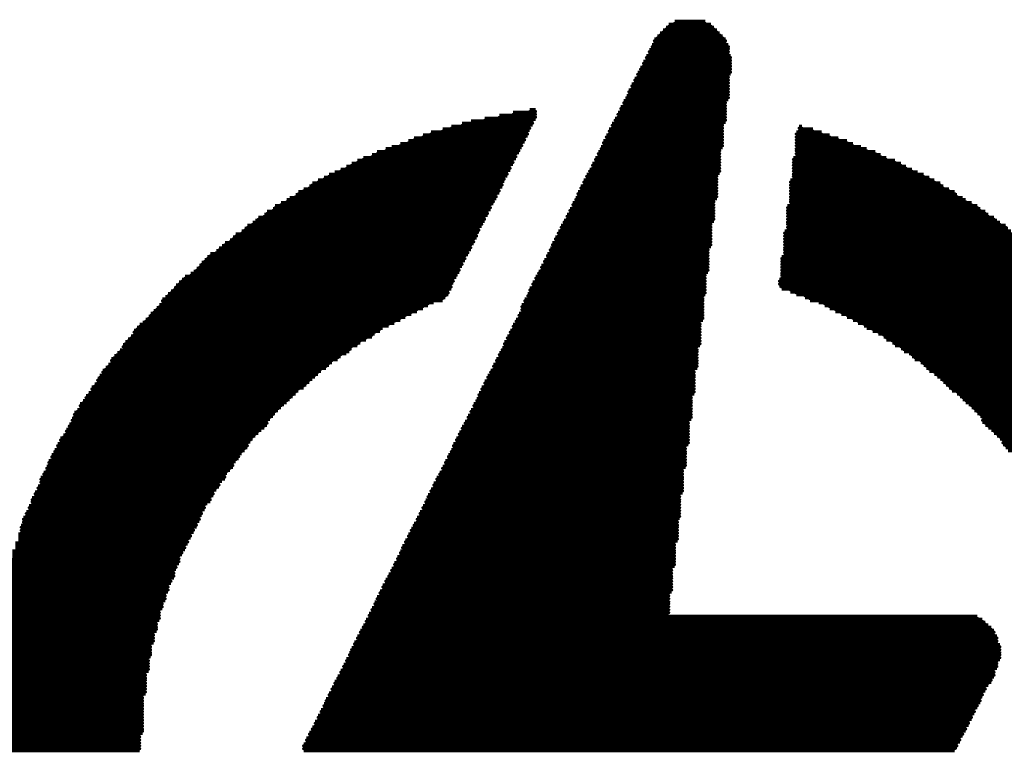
# Model space of a CAD drawing. Extents: x -0.07 to 0.95, y -0.15 to 2.1.
# Tile 18 of 20: x 0.73 to 0.86, y 1.24 to 1.34. Entities that reach past the tile are written whole.
import ezdxf

# ---------------------------------------------------------------- set-up
doc = ezdxf.new("R2010")
doc.units = 0
doc.layers.get('0').update_dxf_attribs({"linetype": 'CONTINUOUS'})
doc.layers.add('gto', color=2, linetype='CONTINUOUS')

# ---------------------------------------------------------------- blocks, each defined once
blk = doc.blocks.new('D122')
at = {"const_width": 0.0002}
blk.add_lwpolyline([(-0.0001, 0, 1), (0.0001, 0, 1)], format="xyb", close=True, dxfattribs=at)

msp = doc.modelspace()

# ---------------------------------------------------------------- linework, layer by layer
at = {"layer": 'gto', "color": 2, "const_width": 0.001}
for points in [[(0.8192, 1.3363), (0.8234, 1.3363)], [(0.8176, 1.3351), (0.825, 1.3351)], [(0.818, 1.3355), (0.8246, 1.3355)], [(0.8184, 1.3359), (0.8242, 1.3359)], [(0.8164, 1.3339), (0.8262, 1.3339)], [(0.8168, 1.3343), (0.8258, 1.3343)], [(0.8172, 1.3347), (0.8254, 1.3347)], [(0.8157, 1.3324), (0.8266, 1.3324)], [(0.8161, 1.3331), (0.8266, 1.3331)], [(0.8161, 1.3328), (0.8266, 1.3328)], [(0.8164, 1.3335), (0.8262, 1.3335)], [(0.8153, 1.3316), (0.8269, 1.3316)], [(0.8153, 1.3312), (0.8269, 1.3312)], [(0.8157, 1.332), (0.8266, 1.332)], [(0.8145, 1.33), (0.8269, 1.33)], [(0.8145, 1.3296), (0.8269, 1.3296)], [(0.8149, 1.3308), (0.8269, 1.3308)], [(0.8149, 1.3304), (0.8269, 1.3304)], [(0.8137, 1.3285), (0.8266, 1.3285)], [(0.8141, 1.3293), (0.8266, 1.3293)], [(0.8141, 1.3289), (0.8266, 1.3289)], [(0.8129, 1.3269), (0.8266, 1.3269)], [(0.8133, 1.3277), (0.8266, 1.3277)], [(0.8133, 1.3273), (0.8266, 1.3273)], [(0.8137, 1.3281), (0.8266, 1.3281)], [(0.8126, 1.3261), (0.8266, 1.3261)], [(0.8126, 1.3258), (0.8262, 1.3258)], [(0.8129, 1.3265), (0.8266, 1.3265)], [(0.7993, 1.3242), (0.8001, 1.3242)], [(0.8118, 1.3246), (0.8262, 1.3246)], [(0.8118, 1.3242), (0.8262, 1.3242)], [(0.8122, 1.3254), (0.8262, 1.3254)], [(0.8122, 1.325), (0.8262, 1.325)], [(0.7931, 1.323), (0.7997, 1.323)], [(0.7951, 1.3234), (0.8001, 1.3234)], [(0.797, 1.3238), (0.8001, 1.3238)], [(0.811, 1.323), (0.8262, 1.323)], [(0.8114, 1.3238), (0.8262, 1.3238)], [(0.8114, 1.3234), (0.8262, 1.3234)], [(0.7873, 1.3215), (0.799, 1.3215)], [(0.7885, 1.3219), (0.7993, 1.3219)], [(0.79, 1.3223), (0.7993, 1.3223)], [(0.7912, 1.3226), (0.7997, 1.3226)], [(0.8102, 1.3215), (0.8258, 1.3215)], [(0.8106, 1.3223), (0.8258, 1.3223)], [(0.8106, 1.3219), (0.8258, 1.3219)], [(0.811, 1.3226), (0.8258, 1.3226)], [(0.8363, 1.3219), (0.8367, 1.3219)], [(0.8363, 1.3215), (0.8382, 1.3215)], [(0.7834, 1.3203), (0.7986, 1.3203)], [(0.7846, 1.3207), (0.7986, 1.3207)], [(0.7857, 1.3211), (0.799, 1.3211)], [(0.8098, 1.3207), (0.8258, 1.3207)], [(0.8098, 1.3203), (0.8258, 1.3203)], [(0.8102, 1.3211), (0.8258, 1.3211)], [(0.8359, 1.3211), (0.8394, 1.3211)], [(0.8359, 1.3207), (0.8405, 1.3207)], [(0.8359, 1.3203), (0.8417, 1.3203)], [(0.7795, 1.3188), (0.7978, 1.3188)], [(0.7803, 1.3191), (0.7978, 1.3191)], [(0.7815, 1.3195), (0.7982, 1.3195)], [(0.7826, 1.3199), (0.7982, 1.3199)], [(0.8091, 1.3191), (0.8254, 1.3191)], [(0.8091, 1.3188), (0.8254, 1.3188)], [(0.8094, 1.3199), (0.8258, 1.3199)], [(0.8094, 1.3195), (0.8258, 1.3195)], [(0.8359, 1.3199), (0.8429, 1.3199)], [(0.8359, 1.3195), (0.8437, 1.3195)], [(0.8359, 1.3191), (0.8448, 1.3191)], [(0.8359, 1.3188), (0.8456, 1.3188)], [(0.7764, 1.3176), (0.797, 1.3176)], [(0.7776, 1.318), (0.7974, 1.318)], [(0.7783, 1.3184), (0.7974, 1.3184)], [(0.8083, 1.3176), (0.8254, 1.3176)], [(0.8087, 1.3184), (0.8254, 1.3184)], [(0.8087, 1.318), (0.8254, 1.318)], [(0.8355, 1.3176), (0.8483, 1.3176)], [(0.8359, 1.3184), (0.8468, 1.3184)], [(0.8359, 1.318), (0.8475, 1.318)], [(0.7733, 1.316), (0.7962, 1.316)], [(0.7741, 1.3164), (0.7966, 1.3164)], [(0.7748, 1.3168), (0.7966, 1.3168)], [(0.7756, 1.3172), (0.797, 1.3172)], [(0.8075, 1.316), (0.8254, 1.316)], [(0.8079, 1.3168), (0.8254, 1.3168)], [(0.8079, 1.3164), (0.8254, 1.3164)], [(0.8083, 1.3172), (0.8254, 1.3172)], [(0.8355, 1.3172), (0.8495, 1.3172)], [(0.8355, 1.3168), (0.8503, 1.3168)], [(0.8355, 1.3164), (0.851, 1.3164)], [(0.8355, 1.316), (0.8518, 1.316)], [(0.771, 1.3149), (0.7958, 1.3149)], [(0.7717, 1.3153), (0.7958, 1.3153)], [(0.7725, 1.3156), (0.7962, 1.3156)], [(0.8071, 1.3153), (0.825, 1.3153)], [(0.8071, 1.3149), (0.825, 1.3149)], [(0.8075, 1.3156), (0.825, 1.3156)], [(0.8355, 1.3156), (0.8526, 1.3156)], [(0.8355, 1.3153), (0.8534, 1.3153)], [(0.8355, 1.3149), (0.8542, 1.3149)], [(0.7682, 1.3133), (0.7951, 1.3133)], [(0.769, 1.3137), (0.7951, 1.3137)], [(0.7694, 1.3141), (0.7955, 1.3141)], [(0.7702, 1.3145), (0.7955, 1.3145)], [(0.8063, 1.3137), (0.825, 1.3137)], [(0.8063, 1.3133), (0.825, 1.3133)], [(0.8067, 1.3145), (0.825, 1.3145)], [(0.8067, 1.3141), (0.825, 1.3141)], [(0.8351, 1.3145), (0.8549, 1.3145)], [(0.8351, 1.3141), (0.8557, 1.3141)], [(0.8351, 1.3137), (0.8561, 1.3137)], [(0.8351, 1.3133), (0.8569, 1.3133)], [(0.7663, 1.3121), (0.7943, 1.3121)], [(0.7671, 1.3125), (0.7947, 1.3125)], [(0.7675, 1.3129), (0.7947, 1.3129)], [(0.8056, 1.3121), (0.8246, 1.3121)], [(0.8059, 1.3129), (0.825, 1.3129)], [(0.8059, 1.3125), (0.825, 1.3125)], [(0.8351, 1.3129), (0.8577, 1.3129)], [(0.8351, 1.3125), (0.858, 1.3125)], [(0.8351, 1.3121), (0.8588, 1.3121)], [(0.764, 1.3106), (0.7935, 1.3106)], [(0.7643, 1.311), (0.7939, 1.311)], [(0.7651, 1.3114), (0.7939, 1.3114)], [(0.7659, 1.3118), (0.7943, 1.3118)], [(0.8048, 1.3106), (0.8246, 1.3106)], [(0.8052, 1.3114), (0.8246, 1.3114)], [(0.8052, 1.311), (0.8246, 1.311)], [(0.8056, 1.3118), (0.8246, 1.3118)], [(0.8347, 1.311), (0.8608, 1.311)], [(0.8347, 1.3106), (0.8612, 1.3106)], [(0.8351, 1.3118), (0.8592, 1.3118)], [(0.8351, 1.3114), (0.86, 1.3114)], [(0.762, 1.3094), (0.7931, 1.3094)], [(0.7628, 1.3098), (0.7931, 1.3098)], [(0.7632, 1.3102), (0.7935, 1.3102)], [(0.8044, 1.3098), (0.8246, 1.3098)], [(0.8044, 1.3094), (0.8246, 1.3094)], [(0.8048, 1.3102), (0.8246, 1.3102)], [(0.8347, 1.3102), (0.8619, 1.3102)], [(0.8347, 1.3098), (0.8623, 1.3098)], [(0.8347, 1.3094), (0.8631, 1.3094)], [(0.7601, 1.3079), (0.7923, 1.3079)], [(0.7605, 1.3083), (0.7923, 1.3083)], [(0.7612, 1.3087), (0.7927, 1.3087)], [(0.7616, 1.309), (0.7927, 1.309)], [(0.8036, 1.3083), (0.8242, 1.3083)], [(0.8036, 1.3079), (0.8242, 1.3079)], [(0.804, 1.309), (0.8242, 1.309)], [(0.804, 1.3087), (0.8242, 1.3087)], [(0.8347, 1.309), (0.8635, 1.309)], [(0.8347, 1.3087), (0.8639, 1.3087)], [(0.8347, 1.3083), (0.8647, 1.3083)], [(0.8347, 1.3079), (0.865, 1.3079)], [(0.7585, 1.3067), (0.7916, 1.3067)], [(0.7589, 1.3071), (0.792, 1.3071)], [(0.7597, 1.3075), (0.792, 1.3075)], [(0.8028, 1.3067), (0.8242, 1.3067)], [(0.8032, 1.3075), (0.8242, 1.3075)], [(0.8032, 1.3071), (0.8242, 1.3071)], [(0.8343, 1.3075), (0.8654, 1.3075)], [(0.8343, 1.3071), (0.8662, 1.3071)], [(0.8343, 1.3067), (0.8666, 1.3067)], [(0.7566, 1.3052), (0.7908, 1.3052)], [(0.757, 1.3055), (0.7912, 1.3055)], [(0.7574, 1.3059), (0.7912, 1.3059)], [(0.7581, 1.3063), (0.7916, 1.3063)], [(0.8021, 1.3052), (0.8238, 1.3052)], [(0.8024, 1.3059), (0.8242, 1.3059)], [(0.8024, 1.3055), (0.8238, 1.3055)], [(0.8028, 1.3063), (0.8242, 1.3063)], [(0.8343, 1.3063), (0.8674, 1.3063)], [(0.8343, 1.3059), (0.8678, 1.3059)], [(0.8343, 1.3055), (0.8682, 1.3055)], [(0.8343, 1.3052), (0.8685, 1.3052)], [(0.755, 1.304), (0.7904, 1.304)], [(0.7554, 1.3044), (0.7904, 1.3044)], [(0.7562, 1.3048), (0.7908, 1.3048)], [(0.8017, 1.3044), (0.8238, 1.3044)], [(0.8017, 1.304), (0.8238, 1.304)], [(0.8021, 1.3048), (0.8238, 1.3048)], [(0.8339, 1.304), (0.8701, 1.304)], [(0.8343, 1.3048), (0.8689, 1.3048)], [(0.8343, 1.3044), (0.8697, 1.3044)], [(0.7539, 1.3028), (0.7896, 1.3028)], [(0.7542, 1.3032), (0.79, 1.3032)], [(0.7546, 1.3036), (0.79, 1.3036)], [(0.8009, 1.3028), (0.8238, 1.3028)], [(0.8013, 1.3036), (0.8238, 1.3036)], [(0.8013, 1.3032), (0.8238, 1.3032)], [(0.8339, 1.3036), (0.8705, 1.3036)], [(0.8339, 1.3032), (0.8709, 1.3032)], [(0.8339, 1.3028), (0.8713, 1.3028)], [(0.7519, 1.3013), (0.7888, 1.3013)], [(0.7527, 1.3017), (0.7892, 1.3017)], [(0.7531, 1.302), (0.7892, 1.302)], [(0.7535, 1.3024), (0.7896, 1.3024)], [(0.8001, 1.3013), (0.8234, 1.3013)], [(0.8005, 1.302), (0.8234, 1.302)], [(0.8005, 1.3017), (0.8234, 1.3017)], [(0.8009, 1.3024), (0.8238, 1.3024)], [(0.8339, 1.3024), (0.8716, 1.3024)], [(0.8339, 1.302), (0.872, 1.302)], [(0.8339, 1.3017), (0.8728, 1.3017)], [(0.8339, 1.3013), (0.8732, 1.3013)], [(0.7507, 1.3001), (0.7885, 1.3001)], [(0.7511, 1.3005), (0.7885, 1.3005)], [(0.7515, 1.3009), (0.7888, 1.3009)], [(0.7997, 1.3005), (0.8234, 1.3005)], [(0.7997, 1.3001), (0.8234, 1.3001)], [(0.8001, 1.3009), (0.8234, 1.3009)], [(0.8336, 1.3009), (0.8736, 1.3009)], [(0.8336, 1.3005), (0.874, 1.3005)], [(0.8339, 1.3001), (0.8744, 1.3001)], [(0.7492, 1.2985), (0.7873, 1.2985)], [(0.7496, 1.2989), (0.7877, 1.2989)], [(0.75, 1.2993), (0.7881, 1.2993)], [(0.7504, 1.2997), (0.7881, 1.2997)], [(0.799, 1.2989), (0.8231, 1.2989)], [(0.799, 1.2985), (0.8231, 1.2985)], [(0.7993, 1.2997), (0.8234, 1.2997)], [(0.7993, 1.2993), (0.8234, 1.2993)], [(0.8351, 1.2997), (0.8748, 1.2997)], [(0.8359, 1.2993), (0.8751, 1.2993)], [(0.8371, 1.2989), (0.8755, 1.2989)], [(0.8378, 1.2985), (0.8759, 1.2985)], [(0.7484, 1.2974), (0.7846, 1.2974)], [(0.7488, 1.2982), (0.7861, 1.2982)], [(0.7488, 1.2978), (0.7853, 1.2978)], [(0.7982, 1.2974), (0.8231, 1.2974)], [(0.7986, 1.2982), (0.8231, 1.2982)], [(0.7986, 1.2978), (0.8231, 1.2978)], [(0.839, 1.2982), (0.8763, 1.2982)], [(0.8398, 1.2978), (0.8767, 1.2978)], [(0.8405, 1.2974), (0.8771, 1.2974)], [(0.7469, 1.2958), (0.7815, 1.2958)], [(0.7472, 1.2962), (0.7822, 1.2962)], [(0.7476, 1.2966), (0.783, 1.2966)], [(0.748, 1.297), (0.7838, 1.297)], [(0.7978, 1.2962), (0.8231, 1.2962)], [(0.7978, 1.2958), (0.8231, 1.2958)], [(0.7982, 1.297), (0.8231, 1.297)], [(0.7982, 1.2966), (0.8231, 1.2966)], [(0.8413, 1.297), (0.8775, 1.297)], [(0.8421, 1.2966), (0.8775, 1.2966)], [(0.8429, 1.2962), (0.8779, 1.2962)], [(0.8437, 1.2958), (0.8783, 1.2958)], [(0.7457, 1.2947), (0.7791, 1.2947)], [(0.7461, 1.295), (0.7799, 1.295)], [(0.7465, 1.2954), (0.7807, 1.2954)], [(0.797, 1.2947), (0.8227, 1.2947)], [(0.7974, 1.2954), (0.8227, 1.2954)], [(0.7974, 1.295), (0.8227, 1.295)], [(0.8444, 1.2954), (0.8786, 1.2954)], [(0.8452, 1.295), (0.879, 1.295)], [(0.8456, 1.2947), (0.8794, 1.2947)], [(0.7445, 1.2931), (0.7768, 1.2931)], [(0.7449, 1.2939), (0.778, 1.2939)], [(0.7449, 1.2935), (0.7776, 1.2935)], [(0.7453, 1.2943), (0.7787, 1.2943)], [(0.7962, 1.2931), (0.8227, 1.2931)], [(0.7966, 1.2939), (0.8227, 1.2939)], [(0.7966, 1.2935), (0.8227, 1.2935)], [(0.797, 1.2943), (0.8227, 1.2943)], [(0.8464, 1.2943), (0.8798, 1.2943)], [(0.8472, 1.2939), (0.8802, 1.2939)], [(0.8479, 1.2935), (0.8802, 1.2935)], [(0.8483, 1.2931), (0.8806, 1.2931)], [(0.7434, 1.2919), (0.7748, 1.2919)], [(0.7437, 1.2923), (0.7756, 1.2923)], [(0.7441, 1.2927), (0.776, 1.2927)], [(0.7958, 1.2923), (0.8227, 1.2923)], [(0.7958, 1.2919), (0.8223, 1.2919)], [(0.7962, 1.2927), (0.8227, 1.2927)], [(0.8491, 1.2927), (0.881, 1.2927)], [(0.8495, 1.2923), (0.8814, 1.2923)], [(0.8503, 1.2919), (0.8818, 1.2919)], [(0.7422, 1.2904), (0.7729, 1.2904)], [(0.7426, 1.2908), (0.7733, 1.2908)], [(0.743, 1.2912), (0.7741, 1.2912)], [(0.7434, 1.2915), (0.7745, 1.2915)], [(0.7951, 1.2908), (0.8223, 1.2908)], [(0.7951, 1.2904), (0.8223, 1.2904)], [(0.7955, 1.2915), (0.8223, 1.2915)], [(0.7955, 1.2912), (0.8223, 1.2912)], [(0.8507, 1.2915), (0.8821, 1.2915)], [(0.8514, 1.2912), (0.8821, 1.2912)], [(0.8518, 1.2908), (0.8825, 1.2908)], [(0.8522, 1.2904), (0.8829, 1.2904)], [(0.7414, 1.2892), (0.7713, 1.2892)], [(0.7418, 1.29), (0.7721, 1.29)], [(0.7418, 1.2896), (0.7717, 1.2896)], [(0.7943, 1.2892), (0.8223, 1.2892)], [(0.7947, 1.29), (0.8223, 1.29)], [(0.7947, 1.2896), (0.8223, 1.2896)], [(0.853, 1.29), (0.8833, 1.29)], [(0.8534, 1.2896), (0.8833, 1.2896)], [(0.8538, 1.2892), (0.8837, 1.2892)], [(0.7402, 1.2877), (0.7694, 1.2877)], [(0.7406, 1.2884), (0.7702, 1.2884)], [(0.7406, 1.288), (0.7698, 1.288)], [(0.741, 1.2888), (0.7706, 1.2888)], [(0.7935, 1.2877), (0.8219, 1.2877)], [(0.7939, 1.2884), (0.8219, 1.2884)], [(0.7939, 1.288), (0.8219, 1.288)], [(0.7943, 1.2888), (0.8219, 1.2888)], [(0.8542, 1.2888), (0.8841, 1.2888)], [(0.8549, 1.2884), (0.8841, 1.2884)], [(0.8553, 1.288), (0.8845, 1.288)], [(0.8557, 1.2877), (0.8849, 1.2877)], [(0.7395, 1.2865), (0.7682, 1.2865)], [(0.7399, 1.2873), (0.769, 1.2873)], [(0.7399, 1.2869), (0.7686, 1.2869)], [(0.7931, 1.2869), (0.8219, 1.2869)], [(0.7931, 1.2865), (0.8219, 1.2865)], [(0.7935, 1.2873), (0.8219, 1.2873)], [(0.8561, 1.2873), (0.8853, 1.2873)], [(0.8565, 1.2869), (0.8853, 1.2869)], [(0.8569, 1.2865), (0.8856, 1.2865)], [(0.7383, 1.2849), (0.7663, 1.2849)], [(0.7387, 1.2853), (0.7667, 1.2853)], [(0.7391, 1.2861), (0.7675, 1.2861)], [(0.7391, 1.2857), (0.7671, 1.2857)], [(0.7923, 1.2853), (0.8215, 1.2853)], [(0.7923, 1.2849), (0.8215, 1.2849)], [(0.7927, 1.2861), (0.8219, 1.2861)], [(0.7927, 1.2857), (0.8219, 1.2857)], [(0.8573, 1.2861), (0.886, 1.2861)], [(0.858, 1.2857), (0.886, 1.2857)], [(0.8584, 1.2853), (0.8864, 1.2853)], [(0.8588, 1.2849), (0.8868, 1.2849)], [(0.7375, 1.2838), (0.7651, 1.2838)], [(0.7379, 1.2842), (0.7655, 1.2842)], [(0.7383, 1.2845), (0.7659, 1.2845)], [(0.7916, 1.2838), (0.8215, 1.2838)], [(0.792, 1.2845), (0.8215, 1.2845)], [(0.792, 1.2842), (0.8215, 1.2842)], [(0.8592, 1.2845), (0.8868, 1.2845)], [(0.8596, 1.2842), (0.8872, 1.2842)], [(0.86, 1.2838), (0.8876, 1.2838)], [(0.7367, 1.2826), (0.764, 1.2826)], [(0.7367, 1.2822), (0.7636, 1.2822)], [(0.7371, 1.283), (0.7643, 1.283)], [(0.7375, 1.2834), (0.7647, 1.2834)], [(0.7908, 1.2822), (0.8215, 1.2822)], [(0.7912, 1.283), (0.8215, 1.283)], [(0.7912, 1.2826), (0.8215, 1.2826)], [(0.7916, 1.2834), (0.8215, 1.2834)], [(0.8604, 1.2834), (0.8876, 1.2834)], [(0.8608, 1.283), (0.888, 1.283)], [(0.8612, 1.2826), (0.888, 1.2826)], [(0.8615, 1.2822), (0.8884, 1.2822)], [(0.736, 1.281), (0.7628, 1.281)], [(0.7364, 1.2818), (0.7632, 1.2818)], [(0.7364, 1.2814), (0.7632, 1.2814)], [(0.7904, 1.2814), (0.8211, 1.2814)], [(0.7904, 1.281), (0.8211, 1.281)], [(0.7908, 1.2818), (0.8211, 1.2818)], [(0.8615, 1.2818), (0.8888, 1.2818)], [(0.8619, 1.2814), (0.8888, 1.2814)], [(0.8623, 1.281), (0.8891, 1.281)], [(0.7352, 1.2795), (0.7612, 1.2795)], [(0.7356, 1.2803), (0.762, 1.2803)], [(0.7356, 1.2799), (0.7616, 1.2799)], [(0.736, 1.2807), (0.7624, 1.2807)], [(0.7896, 1.2799), (0.8211, 1.2799)], [(0.7896, 1.2795), (0.8211, 1.2795)], [(0.79, 1.2807), (0.8211, 1.2807)], [(0.79, 1.2803), (0.8211, 1.2803)], [(0.8627, 1.2807), (0.8891, 1.2807)], [(0.8631, 1.2803), (0.8895, 1.2803)], [(0.8635, 1.2799), (0.8899, 1.2799)], [(0.8639, 1.2795), (0.8899, 1.2795)], [(0.7344, 1.2783), (0.7605, 1.2783)], [(0.7348, 1.2791), (0.7609, 1.2791)], [(0.7348, 1.2787), (0.7605, 1.2787)], [(0.7888, 1.2783), (0.8207, 1.2783)], [(0.7892, 1.2791), (0.8211, 1.2791)], [(0.7892, 1.2787), (0.8211, 1.2787)], [(0.8643, 1.2791), (0.8903, 1.2791)], [(0.8643, 1.2787), (0.8903, 1.2787)], [(0.8647, 1.2783), (0.8907, 1.2783)], [(0.7336, 1.2768), (0.7593, 1.2768)], [(0.734, 1.2775), (0.7597, 1.2775)], [(0.734, 1.2772), (0.7593, 1.2772)], [(0.7344, 1.2779), (0.7601, 1.2779)], [(0.7881, 1.2768), (0.8207, 1.2768)], [(0.7885, 1.2775), (0.8207, 1.2775)], [(0.7885, 1.2772), (0.8207, 1.2772)], [(0.7888, 1.2779), (0.8207, 1.2779)], [(0.865, 1.2779), (0.8907, 1.2779)], [(0.7332, 1.276), (0.7585, 1.276)], [(0.7332, 1.2756), (0.7585, 1.2756)], [(0.7336, 1.2764), (0.7589, 1.2764)], [(0.7877, 1.276), (0.8207, 1.276)], [(0.7877, 1.2756), (0.8207, 1.2756)], [(0.7881, 1.2764), (0.8207, 1.2764)], [(0.7325, 1.2744), (0.7574, 1.2744)], [(0.7329, 1.2752), (0.7581, 1.2752)], [(0.7329, 1.2748), (0.7577, 1.2748)], [(0.7869, 1.2744), (0.8203, 1.2744)], [(0.7873, 1.2752), (0.8203, 1.2752)], [(0.7873, 1.2748), (0.8203, 1.2748)], [(0.7321, 1.2737), (0.757, 1.2737)], [(0.7321, 1.2733), (0.7566, 1.2733)], [(0.7321, 1.2729), (0.7566, 1.2729)], [(0.7325, 1.274), (0.7574, 1.274)], [(0.7861, 1.2729), (0.8203, 1.2729)], [(0.7865, 1.2737), (0.8203, 1.2737)], [(0.7865, 1.2733), (0.8203, 1.2733)], [(0.7869, 1.274), (0.8203, 1.274)], [(0.7313, 1.2717), (0.7558, 1.2717)], [(0.7317, 1.2725), (0.7562, 1.2725)], [(0.7317, 1.2721), (0.7558, 1.2721)], [(0.7857, 1.2721), (0.8203, 1.2721)], [(0.7857, 1.2717), (0.8199, 1.2717)], [(0.7861, 1.2725), (0.8203, 1.2725)], [(0.7309, 1.2709), (0.7554, 1.2709)], [(0.7309, 1.2706), (0.755, 1.2706)], [(0.7309, 1.2702), (0.7546, 1.2702)], [(0.7313, 1.2713), (0.7554, 1.2713)], [(0.785, 1.2706), (0.8199, 1.2706)], [(0.785, 1.2702), (0.8199, 1.2702)], [(0.7853, 1.2713), (0.8199, 1.2713)], [(0.7853, 1.2709), (0.8199, 1.2709)], [(0.7301, 1.269), (0.7542, 1.269)], [(0.7305, 1.2698), (0.7546, 1.2698)], [(0.7305, 1.2694), (0.7542, 1.2694)], [(0.7842, 1.269), (0.8199, 1.269)], [(0.7846, 1.2698), (0.8199, 1.2698)], [(0.7846, 1.2694), (0.8199, 1.2694)], [(0.7297, 1.2682), (0.7539, 1.2682)], [(0.7297, 1.2678), (0.7535, 1.2678)], [(0.7297, 1.2674), (0.7535, 1.2674)], [(0.7301, 1.2686), (0.7539, 1.2686)], [(0.7834, 1.2674), (0.8196, 1.2674)], [(0.7838, 1.2682), (0.8196, 1.2682)], [(0.7838, 1.2678), (0.8196, 1.2678)], [(0.7842, 1.2686), (0.8199, 1.2686)], [(0.7294, 1.2671), (0.7531, 1.2671)], [(0.7294, 1.2667), (0.7531, 1.2667)], [(0.7294, 1.2663), (0.7527, 1.2663)], [(0.783, 1.2667), (0.8196, 1.2667)], [(0.783, 1.2663), (0.8196, 1.2663)], [(0.7834, 1.2671), (0.8196, 1.2671)], [(0.7286, 1.2647), (0.7519, 1.2647)], [(0.729, 1.2659), (0.7527, 1.2659)], [(0.729, 1.2655), (0.7523, 1.2655)], [(0.729, 1.2651), (0.7523, 1.2651)], [(0.7822, 1.2651), (0.8192, 1.2651)], [(0.7822, 1.2647), (0.8192, 1.2647)], [(0.7826, 1.2659), (0.8196, 1.2659)], [(0.7826, 1.2655), (0.8196, 1.2655)], [(0.7282, 1.2636), (0.7515, 1.2636)], [(0.7286, 1.2643), (0.7519, 1.2643)], [(0.7286, 1.2639), (0.7515, 1.2639)], [(0.7815, 1.2636), (0.8192, 1.2636)], [(0.7818, 1.2643), (0.8192, 1.2643)], [(0.7818, 1.2639), (0.8192, 1.2639)], [(0.7278, 1.2624), (0.7511, 1.2624)], [(0.7278, 1.262), (0.7507, 1.262)], [(0.7282, 1.2632), (0.7511, 1.2632)], [(0.7282, 1.2628), (0.7511, 1.2628)], [(0.7807, 1.262), (0.8192, 1.262)], [(0.7811, 1.2628), (0.8192, 1.2628)], [(0.7811, 1.2624), (0.8192, 1.2624)], [(0.7815, 1.2632), (0.8192, 1.2632)], [(0.7274, 1.2612), (0.7504, 1.2612)], [(0.7274, 1.2608), (0.7504, 1.2608)], [(0.7278, 1.2616), (0.7507, 1.2616)], [(0.7803, 1.2612), (0.8188, 1.2612)], [(0.7803, 1.2608), (0.8188, 1.2608)], [(0.7807, 1.2616), (0.8188, 1.2616)], [(0.727, 1.2597), (0.75, 1.2597)], [(0.727, 1.2593), (0.7496, 1.2593)], [(0.7274, 1.2604), (0.7504, 1.2604)], [(0.7274, 1.2601), (0.75, 1.2601)], [(0.7795, 1.2597), (0.8188, 1.2597)], [(0.7795, 1.2593), (0.8188, 1.2593)], [(0.7799, 1.2604), (0.8188, 1.2604)], [(0.7799, 1.2601), (0.8188, 1.2601)], [(0.727, 1.2589), (0.7496, 1.2589)], [(0.727, 1.2585), (0.7496, 1.2585)], [(0.727, 1.2581), (0.7492, 1.2581)], [(0.7787, 1.2581), (0.8184, 1.2581)], [(0.7791, 1.2589), (0.8188, 1.2589)], [(0.7791, 1.2585), (0.8188, 1.2585)], [(0.7266, 1.2577), (0.7492, 1.2577)], [(0.7266, 1.2573), (0.7492, 1.2573)], [(0.7266, 1.2569), (0.7488, 1.2569)], [(0.7266, 1.2566), (0.7488, 1.2566)], [(0.778, 1.2566), (0.8184, 1.2566)], [(0.7783, 1.2573), (0.8184, 1.2573)], [(0.7783, 1.2569), (0.8184, 1.2569)], [(0.7787, 1.2577), (0.8184, 1.2577)], [(0.7262, 1.2562), (0.7488, 1.2562)], [(0.7262, 1.2558), (0.7484, 1.2558)], [(0.7262, 1.2554), (0.7484, 1.2554)], [(0.7776, 1.2558), (0.8184, 1.2558)], [(0.7776, 1.2554), (0.8184, 1.2554)], [(0.778, 1.2562), (0.8184, 1.2562)], [(0.7259, 1.2546), (0.7484, 1.2546)], [(0.7259, 1.2542), (0.748, 1.2542)], [(0.7259, 1.2538), (0.748, 1.2538)], [(0.7262, 1.255), (0.7484, 1.255)], [(0.7768, 1.2542), (0.8615, 1.2542)], [(0.7768, 1.2538), (0.8619, 1.2538)], [(0.7772, 1.255), (0.818, 1.255)], [(0.7772, 1.2546), (0.8608, 1.2546)], [(0.7255, 1.2531), (0.748, 1.2531)], [(0.7255, 1.2527), (0.7476, 1.2527)], [(0.7259, 1.2534), (0.748, 1.2534)], [(0.776, 1.2527), (0.8631, 1.2527)], [(0.7764, 1.2534), (0.8623, 1.2534)], [(0.7764, 1.2531), (0.8627, 1.2531)], [(0.7255, 1.2523), (0.7476, 1.2523)], [(0.7255, 1.2519), (0.7476, 1.2519)], [(0.7255, 1.2515), (0.7476, 1.2515)], [(0.7255, 1.2511), (0.7472, 1.2511)], [(0.7752, 1.2511), (0.8635, 1.2511)], [(0.7756, 1.2519), (0.8635, 1.2519)], [(0.7756, 1.2515), (0.8635, 1.2515)], [(0.776, 1.2523), (0.8631, 1.2523)], [(0.7251, 1.2499), (0.7472, 1.2499)], [(0.7255, 1.2507), (0.7472, 1.2507)], [(0.7255, 1.2503), (0.7472, 1.2503)], [(0.7748, 1.2503), (0.8639, 1.2503)], [(0.7748, 1.2499), (0.8639, 1.2499)], [(0.7752, 1.2507), (0.8639, 1.2507)], [(0.7251, 1.2496), (0.7472, 1.2496)], [(0.7251, 1.2492), (0.7469, 1.2492)], [(0.7251, 1.2488), (0.7469, 1.2488)], [(0.7251, 1.2484), (0.7469, 1.2484)], [(0.7741, 1.2488), (0.8635, 1.2488)], [(0.7741, 1.2484), (0.8635, 1.2484)], [(0.7745, 1.2496), (0.8639, 1.2496)], [(0.7745, 1.2492), (0.8639, 1.2492)], [(0.7247, 1.2472), (0.7465, 1.2472)], [(0.7251, 1.248), (0.7469, 1.248)], [(0.7251, 1.2476), (0.7469, 1.2476)], [(0.7733, 1.2472), (0.8631, 1.2472)], [(0.7737, 1.248), (0.8635, 1.248)], [(0.7737, 1.2476), (0.8631, 1.2476)], [(0.7247, 1.2468), (0.7465, 1.2468)], [(0.7247, 1.2464), (0.7465, 1.2464)], [(0.7247, 1.2461), (0.7465, 1.2461)], [(0.7247, 1.2457), (0.7465, 1.2457)], [(0.7725, 1.2457), (0.8623, 1.2457)], [(0.7729, 1.2464), (0.8627, 1.2464)], [(0.7729, 1.2461), (0.8627, 1.2461)], [(0.7733, 1.2468), (0.8631, 1.2468)], [(0.7247, 1.2453), (0.7465, 1.2453)], [(0.7247, 1.2449), (0.7465, 1.2449)], [(0.7247, 1.2445), (0.7465, 1.2445)], [(0.7721, 1.2449), (0.8619, 1.2449)], [(0.7721, 1.2445), (0.8615, 1.2445)], [(0.7725, 1.2453), (0.8619, 1.2453)], [(0.7243, 1.2433), (0.7461, 1.2433)], [(0.7247, 1.2441), (0.7461, 1.2441)], [(0.7247, 1.2437), (0.7461, 1.2437)], [(0.7713, 1.2433), (0.8612, 1.2433)], [(0.7717, 1.2441), (0.8615, 1.2441)], [(0.7717, 1.2437), (0.8612, 1.2437)], [(0.7243, 1.2429), (0.7461, 1.2429)], [(0.7243, 1.2426), (0.7461, 1.2426)], [(0.7243, 1.2422), (0.7461, 1.2422)], [(0.7243, 1.2418), (0.7461, 1.2418)], [(0.7706, 1.2418), (0.8604, 1.2418)], [(0.771, 1.2426), (0.8608, 1.2426)], [(0.771, 1.2422), (0.8604, 1.2422)], [(0.7713, 1.2429), (0.8608, 1.2429)], [(0.7243, 1.2414), (0.7461, 1.2414)], [(0.7243, 1.241), (0.7461, 1.241)], [(0.7243, 1.2406), (0.7461, 1.2406)], [(0.7702, 1.241), (0.86, 1.241)], [(0.7702, 1.2406), (0.8596, 1.2406)], [(0.7706, 1.2414), (0.86, 1.2414)], [(0.7243, 1.2402), (0.7461, 1.2402)], [(0.7243, 1.2398), (0.7461, 1.2398)], [(0.7243, 1.2394), (0.7461, 1.2394)], [(0.7243, 1.2391), (0.7461, 1.2391)], [(0.7694, 1.2394), (0.8592, 1.2394)], [(0.7694, 1.2391), (0.8588, 1.2391)], [(0.7698, 1.2402), (0.8596, 1.2402)], [(0.7698, 1.2398), (0.8592, 1.2398)], [(0.7243, 1.2387), (0.7457, 1.2387)], [(0.7243, 1.2383), (0.7457, 1.2383)], [(0.7243, 1.2379), (0.7457, 1.2379)], [(0.7243, 1.2375), (0.7457, 1.2375)], [(0.7686, 1.2379), (0.8584, 1.2379)], [(0.7686, 1.2375), (0.858, 1.2375)], [(0.769, 1.2387), (0.8588, 1.2387)], [(0.769, 1.2383), (0.8584, 1.2383)], [(0.7243, 1.2371), (0.7457, 1.2371)], [(0.7243, 1.2367), (0.7457, 1.2367)], [(0.7682, 1.2371), (0.858, 1.2371)], [(0.7682, 1.2367), (0.8577, 1.2367)]]:
    msp.add_lwpolyline(points, dxfattribs=at)

# ---------------------------------------------------------------- block references
at = {"layer": 'gto'}
for p in [(0.818, 1.3355), (0.8184, 1.3359), (0.8192, 1.3363), (0.8234, 1.3363), (0.8242, 1.3359), (0.8246, 1.3355), (0.8164, 1.3339), (0.8168, 1.3343), (0.8172, 1.3347), (0.8176, 1.3351), (0.825, 1.3351), (0.8254, 1.3347), (0.8258, 1.3343), (0.8262, 1.3339), (0.8161, 1.3331), (0.8161, 1.3328), (0.8164, 1.3335), (0.8262, 1.3335), (0.8266, 1.3331), (0.8266, 1.3328), (0.8153, 1.3316), (0.8153, 1.3312), (0.8157, 1.3324), (0.8157, 1.332), (0.8266, 1.3324), (0.8266, 1.332), (0.8269, 1.3316), (0.8269, 1.3312), (0.8145, 1.33), (0.8149, 1.3308), (0.8149, 1.3304), (0.8269, 1.3308), (0.8269, 1.3304), (0.8269, 1.33), (0.8137, 1.3285), (0.8141, 1.3293), (0.8141, 1.3289), (0.8145, 1.3296), (0.8266, 1.3293), (0.8266, 1.3289), (0.8266, 1.3285), (0.8269, 1.3296), (0.8133, 1.3277), (0.8133, 1.3273), (0.8137, 1.3281), (0.8266, 1.3281), (0.8266, 1.3277), (0.8266, 1.3273), (0.8126, 1.3261), (0.8126, 1.3258), (0.8129, 1.3269), (0.8129, 1.3265), (0.8262, 1.3258), (0.8266, 1.3269), (0.8266, 1.3265), (0.8266, 1.3261), (0.8118, 1.3246), (0.8122, 1.3254), (0.8122, 1.325), (0.8262, 1.3254), (0.8262, 1.325), (0.8262, 1.3246), (0.7951, 1.3234), (0.797, 1.3238), (0.7993, 1.3242), (0.8001, 1.3242), (0.8001, 1.3238), (0.8001, 1.3234), (0.8114, 1.3238), (0.8114, 1.3234), (0.8118, 1.3242), (0.8262, 1.3242), (0.8262, 1.3238), (0.8262, 1.3234), (0.7885, 1.3219), (0.79, 1.3223), (0.7912, 1.3226), (0.7931, 1.323), (0.7993, 1.3223), (0.7993, 1.3219), (0.7997, 1.323), (0.7997, 1.3226), (0.8106, 1.3223), (0.8106, 1.3219), (0.811, 1.323), (0.811, 1.3226), (0.8258, 1.3226), (0.8258, 1.3223), (0.8258, 1.3219), (0.8262, 1.323), (0.8363, 1.3219), (0.8367, 1.3219), (0.7846, 1.3207), (0.7857, 1.3211), (0.7873, 1.3215), (0.7986, 1.3207), (0.799, 1.3215), (0.799, 1.3211), (0.8098, 1.3207), (0.8102, 1.3215), (0.8102, 1.3211), (0.8258, 1.3215), (0.8258, 1.3211), (0.8258, 1.3207), (0.8359, 1.3211), (0.8359, 1.3207), (0.8363, 1.3215), (0.8382, 1.3215), (0.8394, 1.3211), (0.8405, 1.3207), (0.7803, 1.3191), (0.7815, 1.3195), (0.7826, 1.3199), (0.7834, 1.3203), (0.7978, 1.3191), (0.7982, 1.3199), (0.7982, 1.3195), (0.7986, 1.3203), (0.8091, 1.3191), (0.8094, 1.3199), (0.8094, 1.3195), (0.8098, 1.3203), (0.8254, 1.3191), (0.8258, 1.3203), (0.8258, 1.3199), (0.8258, 1.3195), (0.8359, 1.3203), (0.8359, 1.3199), (0.8359, 1.3195), (0.8359, 1.3191), (0.8417, 1.3203), (0.8429, 1.3199), (0.8437, 1.3195), (0.8448, 1.3191), (0.7776, 1.318), (0.7783, 1.3184), (0.7795, 1.3188), (0.7974, 1.3184), (0.7974, 1.318), (0.7978, 1.3188), (0.8087, 1.3184), (0.8087, 1.318), (0.8091, 1.3188), (0.8254, 1.3188), (0.8254, 1.3184), (0.8254, 1.318), (0.8359, 1.3188), (0.8359, 1.3184), (0.8359, 1.318), (0.8456, 1.3188), (0.8468, 1.3184), (0.8475, 1.318), (0.7741, 1.3164), (0.7748, 1.3168), (0.7756, 1.3172), (0.7764, 1.3176), (0.7966, 1.3168), (0.7966, 1.3164), (0.797, 1.3176), (0.797, 1.3172), (0.8079, 1.3168), (0.8079, 1.3164), (0.8083, 1.3176), (0.8083, 1.3172), (0.8254, 1.3176), (0.8254, 1.3172), (0.8254, 1.3168), (0.8254, 1.3164), (0.8355, 1.3176), (0.8355, 1.3172), (0.8355, 1.3168), (0.8355, 1.3164), (0.8483, 1.3176), (0.8495, 1.3172), (0.8503, 1.3168), (0.851, 1.3164), (0.7717, 1.3153), (0.7725, 1.3156), (0.7733, 1.316), (0.7958, 1.3153), (0.7962, 1.316), (0.7962, 1.3156), (0.8071, 1.3153), (0.8075, 1.316), (0.8075, 1.3156), (0.825, 1.3156), (0.825, 1.3153), (0.8254, 1.316), (0.8355, 1.316), (0.8355, 1.3156), (0.8355, 1.3153), (0.8518, 1.316), (0.8526, 1.3156), (0.8534, 1.3153), (0.769, 1.3137), (0.7694, 1.3141), (0.7702, 1.3145), (0.771, 1.3149), (0.7951, 1.3137), (0.7955, 1.3145), (0.7955, 1.3141), (0.7958, 1.3149), (0.8063, 1.3137), (0.8067, 1.3145), (0.8067, 1.3141), (0.8071, 1.3149), (0.825, 1.3149), (0.825, 1.3145), (0.825, 1.3141), (0.825, 1.3137), (0.8351, 1.3145), (0.8351, 1.3141), (0.8351, 1.3137), (0.8355, 1.3149), (0.8542, 1.3149), (0.8549, 1.3145), (0.8557, 1.3141), (0.8561, 1.3137), (0.7671, 1.3125), (0.7675, 1.3129), (0.7682, 1.3133), (0.7947, 1.3129), (0.7947, 1.3125), (0.7951, 1.3133), (0.8059, 1.3129), (0.8059, 1.3125), (0.8063, 1.3133), (0.825, 1.3133), (0.825, 1.3129), (0.825, 1.3125), (0.8351, 1.3133), (0.8351, 1.3129), (0.8351, 1.3125), (0.8569, 1.3133), (0.8577, 1.3129), (0.858, 1.3125), (0.7643, 1.311), (0.7651, 1.3114), (0.7659, 1.3118), (0.7663, 1.3121), (0.7939, 1.3114), (0.7939, 1.311), (0.7943, 1.3121), (0.7943, 1.3118), (0.8052, 1.3114), (0.8052, 1.311), (0.8056, 1.3121), (0.8056, 1.3118), (0.8246, 1.3121), (0.8246, 1.3118), (0.8246, 1.3114), (0.8246, 1.311), (0.8347, 1.311), (0.8351, 1.3121), (0.8351, 1.3118), (0.8351, 1.3114), (0.8588, 1.3121), (0.8592, 1.3118), (0.86, 1.3114), (0.8608, 1.311), (0.7628, 1.3098), (0.7632, 1.3102), (0.764, 1.3106), (0.7931, 1.3098), (0.7935, 1.3106), (0.7935, 1.3102), (0.8044, 1.3098), (0.8048, 1.3106), (0.8048, 1.3102), (0.8246, 1.3106), (0.8246, 1.3102), (0.8246, 1.3098), (0.8347, 1.3106), (0.8347, 1.3102), (0.8347, 1.3098), (0.8612, 1.3106), (0.8619, 1.3102), (0.8623, 1.3098), (0.7605, 1.3083), (0.7612, 1.3087), (0.7616, 1.309), (0.762, 1.3094), (0.7923, 1.3083), (0.7927, 1.309), (0.7927, 1.3087), (0.7931, 1.3094), (0.8036, 1.3083), (0.804, 1.309), (0.804, 1.3087), (0.8044, 1.3094), (0.8242, 1.309), (0.8242, 1.3087), (0.8242, 1.3083), (0.8246, 1.3094), (0.8347, 1.3094), (0.8347, 1.309), (0.8347, 1.3087), (0.8347, 1.3083), (0.8631, 1.3094), (0.8635, 1.309), (0.8639, 1.3087), (0.8647, 1.3083), (0.7589, 1.3071), (0.7597, 1.3075), (0.7601, 1.3079), (0.792, 1.3075), (0.792, 1.3071), (0.7923, 1.3079), (0.8032, 1.3075), (0.8032, 1.3071), (0.8036, 1.3079), (0.8242, 1.3079), (0.8242, 1.3075), (0.8242, 1.3071), (0.8343, 1.3075), (0.8343, 1.3071), (0.8347, 1.3079), (0.757, 1.3055), (0.7574, 1.3059), (0.7581, 1.3063), (0.7585, 1.3067), (0.7912, 1.3059), (0.7912, 1.3055), (0.7916, 1.3067), (0.7916, 1.3063), (0.8024, 1.3059), (0.8024, 1.3055), (0.8028, 1.3067), (0.8028, 1.3063), (0.8238, 1.3055), (0.8242, 1.3067), (0.8242, 1.3063), (0.8242, 1.3059), (0.8343, 1.3067), (0.8343, 1.3063), (0.8343, 1.3059), (0.8343, 1.3055), (0.7554, 1.3044), (0.7562, 1.3048), (0.7566, 1.3052), (0.7904, 1.3044), (0.7908, 1.3052), (0.7908, 1.3048), (0.8017, 1.3044), (0.8021, 1.3052), (0.8021, 1.3048), (0.8238, 1.3052), (0.8238, 1.3048), (0.8238, 1.3044), (0.8343, 1.3052), (0.8343, 1.3048), (0.8343, 1.3044), (0.7539, 1.3028), (0.7542, 1.3032), (0.7546, 1.3036), (0.755, 1.304), (0.7896, 1.3028), (0.79, 1.3036), (0.79, 1.3032), (0.7904, 1.304), (0.8009, 1.3028), (0.8013, 1.3036), (0.8013, 1.3032), (0.8017, 1.304), (0.8238, 1.304), (0.8238, 1.3036), (0.8238, 1.3032), (0.8238, 1.3028), (0.8339, 1.304), (0.8339, 1.3036), (0.8339, 1.3032), (0.8339, 1.3028), (0.7527, 1.3017), (0.7531, 1.302), (0.7535, 1.3024), (0.7892, 1.302), (0.7892, 1.3017), (0.7896, 1.3024), (0.8005, 1.302), (0.8005, 1.3017), (0.8009, 1.3024), (0.8234, 1.302), (0.8234, 1.3017), (0.8238, 1.3024), (0.8339, 1.3024), (0.8339, 1.302), (0.8339, 1.3017), (0.7507, 1.3001), (0.7511, 1.3005), (0.7515, 1.3009), (0.7519, 1.3013), (0.7885, 1.3005), (0.7885, 1.3001), (0.7888, 1.3013), (0.7888, 1.3009), (0.7997, 1.3005), (0.7997, 1.3001), (0.8001, 1.3013), (0.8001, 1.3009), (0.8234, 1.3013), (0.8234, 1.3009), (0.8234, 1.3005), (0.8234, 1.3001), (0.8336, 1.3009), (0.8336, 1.3005), (0.8339, 1.3013), (0.8339, 1.3001), (0.7496, 1.2989), (0.75, 1.2993), (0.7504, 1.2997), (0.7877, 1.2989), (0.7881, 1.2997), (0.7881, 1.2993), (0.799, 1.2989), (0.7993, 1.2997), (0.7993, 1.2993), (0.8231, 1.2989), (0.8234, 1.2997), (0.8234, 1.2993), (0.8351, 1.2997), (0.8359, 1.2993), (0.8371, 1.2989), (0.7484, 1.2974), (0.7488, 1.2982), (0.7488, 1.2978), (0.7492, 1.2985), (0.7846, 1.2974), (0.7853, 1.2978), (0.7861, 1.2982), (0.7873, 1.2985), (0.7982, 1.2974), (0.7986, 1.2982), (0.7986, 1.2978), (0.799, 1.2985), (0.8231, 1.2985), (0.8231, 1.2982), (0.8231, 1.2978), (0.8231, 1.2974), (0.8378, 1.2985), (0.839, 1.2982), (0.8398, 1.2978), (0.8405, 1.2974), (0.7472, 1.2962), (0.7476, 1.2966), (0.748, 1.297), (0.7822, 1.2962), (0.783, 1.2966), (0.7838, 1.297), (0.7978, 1.2962), (0.7982, 1.297), (0.7982, 1.2966), (0.8231, 1.297), (0.8231, 1.2966), (0.8231, 1.2962), (0.8413, 1.297), (0.8421, 1.2966), (0.8429, 1.2962), (0.7457, 1.2947), (0.7461, 1.295), (0.7465, 1.2954), (0.7469, 1.2958), (0.7791, 1.2947), (0.7799, 1.295), (0.7807, 1.2954), (0.7815, 1.2958), (0.797, 1.2947), (0.7974, 1.2954), (0.7974, 1.295), (0.7978, 1.2958), (0.8227, 1.2954), (0.8227, 1.295), (0.8227, 1.2947), (0.8231, 1.2958), (0.8437, 1.2958), (0.8444, 1.2954), (0.8452, 1.295), (0.8456, 1.2947), (0.7449, 1.2939), (0.7449, 1.2935), (0.7453, 1.2943), (0.7776, 1.2935), (0.778, 1.2939), (0.7787, 1.2943), (0.7966, 1.2939), (0.7966, 1.2935), (0.797, 1.2943), (0.8227, 1.2943), (0.8227, 1.2939), (0.8227, 1.2935), (0.8464, 1.2943), (0.8472, 1.2939), (0.8479, 1.2935), (0.7437, 1.2923), (0.7441, 1.2927), (0.7445, 1.2931), (0.7756, 1.2923), (0.776, 1.2927), (0.7768, 1.2931), (0.7958, 1.2923), (0.7962, 1.2931), (0.7962, 1.2927), (0.8227, 1.2931), (0.8227, 1.2927), (0.8227, 1.2923), (0.8483, 1.2931), (0.8491, 1.2927), (0.8495, 1.2923), (0.7426, 1.2908), (0.743, 1.2912), (0.7434, 1.2919), (0.7434, 1.2915), (0.7733, 1.2908), (0.7741, 1.2912), (0.7745, 1.2915), (0.7748, 1.2919), (0.7951, 1.2908), (0.7955, 1.2915), (0.7955, 1.2912), (0.7958, 1.2919), (0.8223, 1.2919), (0.8223, 1.2915), (0.8223, 1.2912), (0.8223, 1.2908), (0.8503, 1.2919), (0.8507, 1.2915), (0.8514, 1.2912), (0.8518, 1.2908), (0.7418, 1.29), (0.7418, 1.2896), (0.7422, 1.2904), (0.7717, 1.2896), (0.7721, 1.29), (0.7729, 1.2904), (0.7947, 1.29), (0.7947, 1.2896), (0.7951, 1.2904), (0.8223, 1.2904), (0.8223, 1.29), (0.8223, 1.2896), (0.8522, 1.2904), (0.853, 1.29), (0.8534, 1.2896), (0.7406, 1.2884), (0.7406, 1.288), (0.741, 1.2888), (0.7414, 1.2892), (0.7698, 1.288), (0.7702, 1.2884), (0.7706, 1.2888), (0.7713, 1.2892), (0.7939, 1.2884), (0.7939, 1.288), (0.7943, 1.2892), (0.7943, 1.2888), (0.8219, 1.2888), (0.8219, 1.2884), (0.8219, 1.288), (0.8223, 1.2892), (0.8538, 1.2892), (0.8542, 1.2888), (0.8549, 1.2884), (0.8553, 1.288), (0.7399, 1.2873), (0.7399, 1.2869), (0.7402, 1.2877), (0.7686, 1.2869), (0.769, 1.2873), (0.7694, 1.2877), (0.7931, 1.2869), (0.7935, 1.2877), (0.7935, 1.2873), (0.8219, 1.2877), (0.8219, 1.2873), (0.8219, 1.2869), (0.8557, 1.2877), (0.8561, 1.2873), (0.8565, 1.2869), (0.7387, 1.2853), (0.7391, 1.2861), (0.7391, 1.2857), (0.7395, 1.2865), (0.7667, 1.2853), (0.7671, 1.2857), (0.7675, 1.2861), (0.7682, 1.2865), (0.7923, 1.2853), (0.7927, 1.2861), (0.7927, 1.2857), (0.7931, 1.2865), (0.8215, 1.2853), (0.8219, 1.2865), (0.8219, 1.2861), (0.8219, 1.2857), (0.8569, 1.2865), (0.8573, 1.2861), (0.858, 1.2857), (0.8584, 1.2853), (0.7375, 1.2838), (0.7379, 1.2842), (0.7383, 1.2849), (0.7383, 1.2845), (0.7651, 1.2838), (0.7655, 1.2842), (0.7659, 1.2845), (0.7663, 1.2849), (0.7916, 1.2838), (0.792, 1.2845), (0.792, 1.2842), (0.7923, 1.2849), (0.8215, 1.2849), (0.8215, 1.2845), (0.8215, 1.2842), (0.8215, 1.2838), (0.8588, 1.2849), (0.8592, 1.2845), (0.8596, 1.2842), (0.86, 1.2838), (0.7367, 1.2826), (0.7371, 1.283), (0.7375, 1.2834), (0.764, 1.2826), (0.7643, 1.283), (0.7647, 1.2834), (0.7912, 1.283), (0.7912, 1.2826), (0.7916, 1.2834), (0.8215, 1.2834), (0.8215, 1.283), (0.8215, 1.2826), (0.8604, 1.2834), (0.8608, 1.283), (0.8612, 1.2826), (0.7364, 1.2818), (0.7364, 1.2814), (0.7367, 1.2822), (0.7632, 1.2818), (0.7632, 1.2814), (0.7636, 1.2822), (0.7904, 1.2814), (0.7908, 1.2822), (0.7908, 1.2818), (0.8211, 1.2818), (0.8211, 1.2814), (0.8215, 1.2822), (0.8615, 1.2822), (0.8615, 1.2818), (0.8619, 1.2814), (0.7356, 1.2803), (0.7356, 1.2799), (0.736, 1.281), (0.736, 1.2807), (0.7616, 1.2799), (0.762, 1.2803), (0.7624, 1.2807), (0.7628, 1.281), (0.7896, 1.2799), (0.79, 1.2807), (0.79, 1.2803), (0.7904, 1.281), (0.8211, 1.281), (0.8211, 1.2807), (0.8211, 1.2803), (0.8211, 1.2799), (0.8623, 1.281), (0.8627, 1.2807), (0.8631, 1.2803), (0.8635, 1.2799), (0.7348, 1.2791), (0.7348, 1.2787), (0.7352, 1.2795), (0.7605, 1.2787), (0.7609, 1.2791), (0.7612, 1.2795), (0.7892, 1.2791), (0.7892, 1.2787), (0.7896, 1.2795), (0.8211, 1.2795), (0.8211, 1.2791), (0.8211, 1.2787), (0.8639, 1.2795), (0.8643, 1.2791), (0.8643, 1.2787), (0.734, 1.2775), (0.734, 1.2772), (0.7344, 1.2783), (0.7344, 1.2779), (0.7593, 1.2772), (0.7597, 1.2775), (0.7601, 1.2779), (0.7605, 1.2783), (0.7885, 1.2775), (0.7885, 1.2772), (0.7888, 1.2783), (0.7888, 1.2779), (0.8207, 1.2783), (0.8207, 1.2779), (0.8207, 1.2775), (0.8207, 1.2772), (0.8647, 1.2783), (0.7332, 1.276), (0.7336, 1.2768), (0.7336, 1.2764), (0.7585, 1.276), (0.7589, 1.2764), (0.7593, 1.2768), (0.7877, 1.276), (0.7881, 1.2768), (0.7881, 1.2764), (0.8207, 1.2768), (0.8207, 1.2764), (0.8207, 1.276), (0.7325, 1.2744), (0.7329, 1.2752), (0.7329, 1.2748), (0.7332, 1.2756), (0.7574, 1.2744), (0.7577, 1.2748), (0.7581, 1.2752), (0.7585, 1.2756), (0.7869, 1.2744), (0.7873, 1.2752), (0.7873, 1.2748), (0.7877, 1.2756), (0.8203, 1.2752), (0.8203, 1.2748), (0.8203, 1.2744), (0.8207, 1.2756), (0.7321, 1.2737), (0.7321, 1.2733), (0.7325, 1.274), (0.7566, 1.2733), (0.757, 1.2737), (0.7574, 1.274), (0.7865, 1.2737), (0.7865, 1.2733), (0.7869, 1.274), (0.8203, 1.274), (0.8203, 1.2737), (0.8203, 1.2733), (0.7313, 1.2717), (0.7317, 1.2725), (0.7317, 1.2721), (0.7321, 1.2729), (0.7558, 1.2721), (0.7558, 1.2717), (0.7562, 1.2725), (0.7566, 1.2729), (0.7857, 1.2721), (0.7857, 1.2717), (0.7861, 1.2729), (0.7861, 1.2725), (0.8199, 1.2717), (0.8203, 1.2729), (0.8203, 1.2725), (0.8203, 1.2721), (0.7309, 1.2709), (0.7309, 1.2706), (0.7313, 1.2713), (0.755, 1.2706), (0.7554, 1.2713), (0.7554, 1.2709), (0.785, 1.2706), (0.7853, 1.2713), (0.7853, 1.2709), (0.8199, 1.2713), (0.8199, 1.2709), (0.8199, 1.2706), (0.7301, 1.269), (0.7305, 1.2698), (0.7305, 1.2694), (0.7309, 1.2702), (0.7542, 1.2694), (0.7542, 1.269), (0.7546, 1.2702), (0.7546, 1.2698), (0.7842, 1.269), (0.7846, 1.2698), (0.7846, 1.2694), (0.785, 1.2702), (0.8199, 1.2702), (0.8199, 1.2698), (0.8199, 1.2694), (0.8199, 1.269), (0.7297, 1.2682), (0.7297, 1.2678), (0.7301, 1.2686), (0.7535, 1.2678), (0.7539, 1.2686), (0.7539, 1.2682), (0.7838, 1.2682), (0.7838, 1.2678), (0.7842, 1.2686), (0.8196, 1.2682), (0.8196, 1.2678), (0.8199, 1.2686), (0.7294, 1.2671), (0.7294, 1.2667), (0.7294, 1.2663), (0.7297, 1.2674), (0.7527, 1.2663), (0.7531, 1.2671), (0.7531, 1.2667), (0.7535, 1.2674), (0.783, 1.2667), (0.783, 1.2663), (0.7834, 1.2674), (0.7834, 1.2671), (0.8196, 1.2674), (0.8196, 1.2671), (0.8196, 1.2667), (0.8196, 1.2663), (0.7523, 1.2655), (0.7523, 1.2651), (0.7527, 1.2659), (0.7822, 1.2651), (0.7826, 1.2659), (0.7826, 1.2655), (0.8192, 1.2651), (0.8196, 1.2659), (0.8196, 1.2655), (0.7515, 1.2639), (0.7515, 1.2636), (0.7519, 1.2647), (0.7519, 1.2643), (0.7815, 1.2636), (0.7818, 1.2643), (0.7818, 1.2639), (0.7822, 1.2647), (0.8192, 1.2647), (0.8192, 1.2643), (0.8192, 1.2639), (0.8192, 1.2636), (0.7511, 1.2632), (0.7511, 1.2628), (0.7511, 1.2624), (0.7811, 1.2628), (0.7811, 1.2624), (0.7815, 1.2632), (0.8192, 1.2632), (0.8192, 1.2628), (0.8192, 1.2624), (0.7504, 1.2612), (0.7504, 1.2608), (0.7507, 1.262), (0.7507, 1.2616), (0.7803, 1.2612), (0.7803, 1.2608), (0.7807, 1.262), (0.7807, 1.2616), (0.8188, 1.2616), (0.8188, 1.2612), (0.8188, 1.2608), (0.8192, 1.262), (0.75, 1.2601), (0.75, 1.2597), (0.7504, 1.2604), (0.7795, 1.2597), (0.7799, 1.2604), (0.7799, 1.2601), (0.8188, 1.2604), (0.8188, 1.2601), (0.8188, 1.2597), (0.7492, 1.2581), (0.7496, 1.2593), (0.7496, 1.2589), (0.7496, 1.2585), (0.7787, 1.2581), (0.7791, 1.2589), (0.7791, 1.2585), (0.7795, 1.2593), (0.8184, 1.2581), (0.8188, 1.2593), (0.8188, 1.2589), (0.8188, 1.2585), (0.7488, 1.2569), (0.7492, 1.2577), (0.7492, 1.2573), (0.7783, 1.2573), (0.7783, 1.2569), (0.7787, 1.2577), (0.8184, 1.2577), (0.8184, 1.2573), (0.8184, 1.2569), (0.7484, 1.2558), (0.7484, 1.2554), (0.7488, 1.2566), (0.7488, 1.2562), (0.7776, 1.2558), (0.7776, 1.2554), (0.778, 1.2566), (0.778, 1.2562), (0.8184, 1.2566), (0.8184, 1.2562), (0.8184, 1.2558), (0.8184, 1.2554), (0.748, 1.2542), (0.7484, 1.255), (0.7484, 1.2546), (0.7768, 1.2542), (0.7772, 1.255), (0.7772, 1.2546), (0.818, 1.255), (0.8608, 1.2546), (0.8615, 1.2542), (0.7476, 1.2527), (0.748, 1.2538), (0.748, 1.2534), (0.748, 1.2531), (0.776, 1.2527), (0.7764, 1.2534), (0.7764, 1.2531), (0.7768, 1.2538), (0.8619, 1.2538), (0.8623, 1.2534), (0.8627, 1.2531), (0.8631, 1.2527), (0.7476, 1.2523), (0.7476, 1.2519), (0.7476, 1.2515), (0.7756, 1.2519), (0.7756, 1.2515), (0.776, 1.2523), (0.8631, 1.2523), (0.8635, 1.2519), (0.8635, 1.2515), (0.7472, 1.2511), (0.7472, 1.2507), (0.7472, 1.2503), (0.7748, 1.2503), (0.7752, 1.2511), (0.7752, 1.2507), (0.8635, 1.2511), (0.8639, 1.2507), (0.8639, 1.2503), (0.7469, 1.2492), (0.7469, 1.2488), (0.7472, 1.2499), (0.7472, 1.2496), (0.7741, 1.2488), (0.7745, 1.2496), (0.7745, 1.2492), (0.7748, 1.2499), (0.8635, 1.2488), (0.8639, 1.2499), (0.8639, 1.2496), (0.8639, 1.2492), (0.7469, 1.2484), (0.7469, 1.248), (0.7469, 1.2476), (0.7737, 1.248), (0.7737, 1.2476), (0.7741, 1.2484), (0.8631, 1.2476), (0.8635, 1.2484), (0.8635, 1.248), (0.7465, 1.2472), (0.7465, 1.2468), (0.7465, 1.2464), (0.7465, 1.2461), (0.7729, 1.2464), (0.7729, 1.2461), (0.7733, 1.2472), (0.7733, 1.2468), (0.8627, 1.2464), (0.8627, 1.2461), (0.8631, 1.2472), (0.8631, 1.2468), (0.7465, 1.2457), (0.7465, 1.2453), (0.7465, 1.2449), (0.7721, 1.2449), (0.7725, 1.2457), (0.7725, 1.2453), (0.8619, 1.2453), (0.8619, 1.2449), (0.8623, 1.2457), (0.7461, 1.2441), (0.7461, 1.2437), (0.7461, 1.2433), (0.7465, 1.2445), (0.7713, 1.2433), (0.7717, 1.2441), (0.7717, 1.2437), (0.7721, 1.2445), (0.8612, 1.2437), (0.8612, 1.2433), (0.8615, 1.2445), (0.8615, 1.2441), (0.7461, 1.2429), (0.7461, 1.2426), (0.7461, 1.2422), (0.771, 1.2426), (0.771, 1.2422), (0.7713, 1.2429), (0.8604, 1.2422), (0.8608, 1.2429), (0.8608, 1.2426), (0.7461, 1.2418), (0.7461, 1.2414), (0.7461, 1.241), (0.7461, 1.2406), (0.7702, 1.241), (0.7702, 1.2406), (0.7706, 1.2418), (0.7706, 1.2414), (0.8596, 1.2406), (0.86, 1.2414), (0.86, 1.241), (0.8604, 1.2418), (0.7461, 1.2402), (0.7461, 1.2398), (0.7461, 1.2394), (0.7694, 1.2394), (0.7698, 1.2402), (0.7698, 1.2398), (0.8592, 1.2398), (0.8592, 1.2394), (0.8596, 1.2402), (0.7457, 1.2387), (0.7457, 1.2383), (0.7457, 1.2379), (0.7461, 1.2391), (0.7686, 1.2379), (0.769, 1.2387), (0.769, 1.2383), (0.7694, 1.2391), (0.8584, 1.2383), (0.8584, 1.2379), (0.8588, 1.2391), (0.8588, 1.2387), (0.7457, 1.2375), (0.7457, 1.2371), (0.7457, 1.2367), (0.7682, 1.2371), (0.7682, 1.2367), (0.7686, 1.2375), (0.8577, 1.2367), (0.858, 1.2375), (0.858, 1.2371)]:
    msp.add_blockref('D122', p, dxfattribs=at)

doc.saveas('drawing.dxf')
